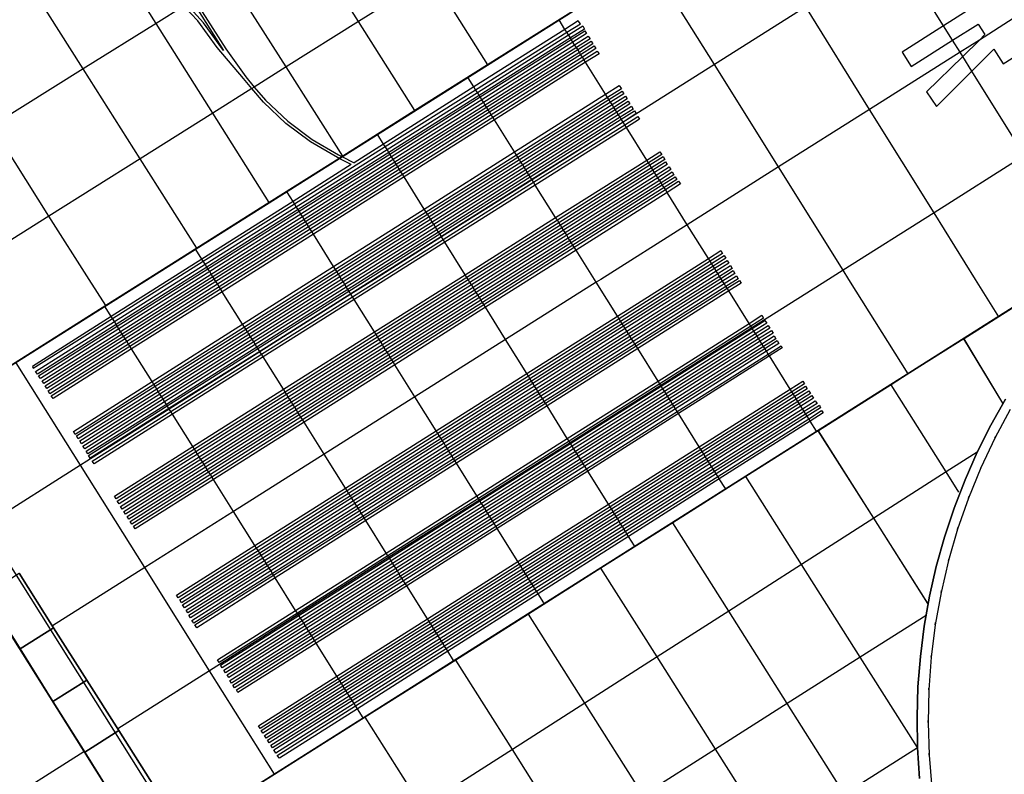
# Model space of a CAD drawing. Header units: metres. Extents: x 174791 to 179073, y 406431 to 409043.
# Tile 45 of 256: x 176132 to 176178, y 406727 to 406762. Entities that reach past the tile are written whole.
import ezdxf

# ---------------------------------------------------------------- set-up
doc = ezdxf.new("R2010")
doc.units = ezdxf.units.M
doc.linetypes.add('DOT', pattern=[6.35, 0, -6.35])
for name, color, linetype in [('terreindeelbegroeid', 254, 'DOT'), ('wegdeel_molgoot', 254, 'Continuous'), ('wegdeel_platform_vliegverkeer', 254, 'Continuous'), ('wegdeel_rolbaan', 254, 'Continuous'), ('wegdeel_start_landingsbaan', 254, 'Continuous'), ('weginrichtingselement_markering_vliegtuigverharding', 254, 'Continuous'), ('weginrichtingselement_voeg_vliegtuigverharding', 254, 'Continuous')]:
    doc.layers.add(name, color=color, linetype=linetype)

msp = doc.modelspace()

# ---------------------------------------------------------------- linework, layer by layer
at = {"layer": 'terreindeelbegroeid'}
msp.add_polyline3d([(176174.829, 406726.35, 0), (176174.7, 406727.868, 0), (176174.651, 406729.39, 0), (176174.681, 406730.912, 0), (176174.792, 406732.431, 0), (176174.982, 406733.941, 0), (176175.251, 406735.44, 0), (176175.598, 406736.923, 0), (176176.022, 406738.385, 0), (176176.522, 406739.823, 0), (176177.098, 406741.233, 0), (176177.746, 406742.611, 0), (176178.465, 406743.953, 0)], dxfattribs=at)
at = {"layer": 'wegdeel_molgoot'}
for points in [[(176174.256, 406726.791, 0), (176174.159, 406728.221, 0), (176174.135, 406729.64, 0), (176174.18, 406731.055, 0), (176174.292, 406732.466, 0), (176174.472, 406733.87, 0), (176174.719, 406735.265, 0), (176175.033, 406736.645, 0), (176175.412, 406738.009, 0), (176175.857, 406739.353, 0), (176176.366, 406740.675, 0), (176176.937, 406741.97, 0), (176177.569, 406743.217, 0), (176178.255, 406744.435, 0)], [(176178.465, 406743.953, 0), (176177.746, 406742.611, 0), (176177.098, 406741.233, 0), (176176.522, 406739.823, 0), (176176.022, 406738.385, 0), (176175.598, 406736.923, 0), (176175.251, 406735.44, 0), (176174.982, 406733.941, 0), (176174.792, 406732.431, 0), (176174.681, 406730.912, 0), (176174.651, 406729.39, 0), (176174.7, 406727.868, 0), (176174.829, 406726.35, 0)]]:
    msp.add_polyline3d(points, dxfattribs=at)
at = {"layer": 'wegdeel_platform_vliegverkeer'}
for points in [[(176140.016, 406724.303, 0), (176186.352, 406753.6, 0)], [(176178.255, 406744.435, 0), (176177.569, 406743.217, 0), (176176.937, 406741.97, 0), (176176.366, 406740.675, 0), (176175.857, 406739.353, 0), (176175.412, 406738.009, 0), (176175.033, 406736.645, 0), (176174.719, 406735.265, 0), (176174.472, 406733.87, 0), (176174.292, 406732.466, 0), (176174.18, 406731.055, 0), (176174.135, 406729.64, 0), (176174.159, 406728.221, 0), (176174.256, 406726.791, 0)]]:
    msp.add_polyline3d(points, dxfattribs=at)
at = {"layer": 'wegdeel_rolbaan'}
msp.add_polyline3d([(176174.421, 406772.749, 0), (176127.913, 406743.412, 0)], dxfattribs=at)
at = {"layer": 'wegdeel_start_landingsbaan'}
for points in [[(176127.913, 406743.412, 0), (176174.421, 406772.749, 0), (176174.465, 406772.777, 0), (176176.012, 406773.756, 0), (176177.712, 406774.83, 0), (176177.893, 406774.945, 0), (176178.245, 406775.168, 0), (176179.925, 406776.23, 0), (176203.443, 406791.105, 0)], [(176224.332, 406777.609, 0), (176191.985, 406757.161, 0), (176190.291, 406756.091, 0), (176189.979, 406755.893, 0), (176189.758, 406755.753, 0), (176188.057, 406754.678, 0), (176186.444, 406753.658, 0), (176186.352, 406753.6, 0), (176140.016, 406724.303, 0), (176138.765, 406726.279, 0), (176137.031, 406729.016, 0), (176135.543, 406731.365, 0), (176134.001, 406733.8, 0), (176132.395, 406736.335, 0)], [(176130.854, 406735.359, 0), (176132.445, 406732.813, 0), (176133.972, 406730.37, 0), (176135.446, 406728.012, 0), (176137.163, 406725.264, 0), (176138.376, 406723.324, 0), (176137.398, 406722.704, 0), (176136.875, 406722.373, 0), (176136.346, 406722.038, 0), (176134.654, 406720.967, 0), (176102.907, 406700.86, 0)]]:
    msp.add_polyline3d(points, dxfattribs=at)
for points in [[(176134.001, 406733.8, 0), (176132.445, 406732.813, 0), (176130.854, 406735.359, 0), (176132.395, 406736.335, 0)], [(176135.543, 406731.365, 0), (176133.972, 406730.37, 0), (176132.445, 406732.813, 0), (176134.001, 406733.8, 0)], [(176137.031, 406729.016, 0), (176135.446, 406728.012, 0), (176133.972, 406730.37, 0), (176135.543, 406731.365, 0)], [(176138.765, 406726.279, 0), (176137.163, 406725.264, 0), (176135.446, 406728.012, 0), (176137.031, 406729.016, 0)]]:
    msp.add_polyline3d(points, close=True, dxfattribs=at)
at = {"layer": 'weginrichtingselement_markering_vliegtuigverharding'}
for points in [[(176124.445, 406788.465, 0), (176126.151, 406785.775, 0), (176127.188, 406784.136, 0), (176129.83, 406779.963, 0), (176132.492, 406775.756, 0), (176135.131, 406771.586, 0), (176137.882, 406767.24, 0), (176140.557, 406763.014, 0), (176142.01, 406760.718, 0), (176142.929, 406759.413, 0), (176143.328, 406758.941, 0), (176143.846, 406758.327, 0), (176144.882, 406757.352, 0), (176146.021, 406756.501, 0), (176147.25, 406755.786, 0), (176147.404, 406755.707, 0), (176147.966, 406755.417, 0)], [(176132.382, 406775.687, 0), (176135.022, 406771.517, 0), (176137.772, 406767.171, 0), (176140.447, 406762.945, 0), (176141.902, 406760.646, 0), (176140.974, 406761.93, 0), (176140.189, 406762.784, 0), (176139.902, 406763.097, 0), (176138.7, 406764.13, 0), (176137.386, 406765.015, 0), (176136.516, 406765.463, 0), (176135.978, 406765.741, 0), (176135.667, 406765.857, 0), (176134.494, 406766.297, 0), (176132.955, 406766.675, 0), (176130.676, 406767.234, 0)], [(176147.838, 406755.336, 0), (176147.276, 406755.626, 0), (176147.191, 406755.67, 0), (176145.949, 406756.393, 0), (176144.797, 406757.253, 0), (176143.751, 406758.238, 0), (176143.217, 406758.871, 0), (176142.824, 406759.337, 0), (176141.608, 406760.789, 0), (176140.7, 406762.019, 0), (176140.06, 406762.703, 0), (176139.655, 406763.136, 0), (176138.487, 406764.123, 0), (176137.213, 406764.969, 0), (176136.647, 406765.256, 0), (176135.849, 406765.661, 0), (176135.537, 406765.776, 0), (176134.415, 406766.189, 0), (176132.928, 406766.548, 0), (176130.761, 406767.08, 0)], [(176173.443, 406760.562, 0), (176173.857, 406759.903, 0), (176175.79, 406761.119, 0), (176176.975, 406761.864, 0), (176177.294, 406761.383, 0), (176177.036, 406761.129, 0), (176176.26, 406760.365, 0), (176174.583, 406758.713, 0), (176175.038, 406758.041, 0), (176176.685, 406759.684, 0), (176177.711, 406760.707, 0), (176178.137, 406760.024, 0), (176181.187, 406761.945, 0), (176182.627, 406762.852, 0), (176181.819, 406764.153, 0), (176181.042, 406765.406, 0), (176179.597, 406764.485, 0), (176175.371, 406761.791, 0), (176173.443, 406760.562, 0)], [(176133.023, 406745.954, 0), (176133.05, 406745.866, 0), (176136.732, 406748.185, 0), (176140.952, 406750.843, 0), (176145.194, 406753.515, 0), (176149.415, 406756.174, 0), (176153.615, 406758.82, 0), (176157.856, 406761.491, 0), (176158.485, 406761.887, 0), (176158.389, 406762.018, 0), (176157.771, 406761.626, 0), (176153.537, 406758.945, 0), (176149.343, 406756.289, 0), (176147.966, 406755.417, 0)], [(176133.246, 406745.595, 0), (176133.157, 406745.721, 0), (176136.826, 406748.037, 0), (176141.043, 406750.699, 0), (176145.282, 406753.375, 0), (176149.5, 406756.038, 0), (176153.698, 406758.688, 0), (176157.935, 406761.363, 0), (176158.601, 406761.783, 0), (176158.671, 406761.634, 0), (176158.022, 406761.225, 0), (176153.784, 406758.551, 0), (176149.585, 406755.902, 0), (176145.366, 406753.241, 0), (176141.126, 406750.566, 0), (176136.908, 406747.905, 0), (176133.246, 406745.595, 0)], [(176158.775, 406761.43, 0), (176158.143, 406761.031, 0), (176153.907, 406758.354, 0), (176149.71, 406755.702, 0), (176145.493, 406753.037, 0), (176141.256, 406750.36, 0), (176137.04, 406747.695, 0), (176133.385, 406745.386, 0), (176133.305, 406745.513, 0), (176136.96, 406747.823, 0), (176141.176, 406750.487, 0), (176145.413, 406753.164, 0), (176149.63, 406755.829, 0), (176153.827, 406758.481, 0), (176158.064, 406761.158, 0), (176158.695, 406761.557, 0), (176158.775, 406761.43, 0)], [(176158.936, 406761.183, 0), (176158.299, 406760.781, 0), (176154.062, 406758.106, 0), (176149.864, 406755.454, 0), (176145.646, 406752.791, 0), (176141.409, 406750.115, 0), (176137.192, 406747.453, 0), (176133.55, 406745.153, 0), (176133.47, 406745.28, 0), (176137.112, 406747.58, 0), (176141.329, 406750.242, 0), (176145.567, 406752.919, 0), (176149.784, 406755.582, 0), (176153.983, 406758.233, 0), (176158.22, 406760.908, 0), (176158.856, 406761.31, 0), (176158.936, 406761.183, 0)], [(176159.065, 406760.949, 0), (176158.441, 406760.555, 0), (176154.203, 406757.88, 0), (176150.004, 406755.23, 0), (176145.786, 406752.568, 0), (176141.548, 406749.893, 0), (176137.331, 406747.231, 0), (176133.682, 406744.928, 0), (176133.602, 406745.055, 0), (176137.251, 406747.358, 0), (176141.468, 406750.02, 0), (176145.707, 406752.695, 0), (176149.924, 406755.357, 0), (176154.124, 406758.008, 0), (176158.361, 406760.682, 0), (176158.985, 406761.076, 0), (176159.065, 406760.949, 0)], [(176159.205, 406760.73, 0), (176158.579, 406760.334, 0), (176154.344, 406757.656, 0), (176150.146, 406755.001, 0), (176145.931, 406752.336, 0), (176141.696, 406749.657, 0), (176137.481, 406746.992, 0), (176133.828, 406744.682, 0), (176133.748, 406744.809, 0), (176137.401, 406747.119, 0), (176141.616, 406749.785, 0), (176145.851, 406752.463, 0), (176150.067, 406755.129, 0), (176154.264, 406757.783, 0), (176158.499, 406760.462, 0), (176159.125, 406760.857, 0), (176159.205, 406760.73, 0)], [(176159.354, 406760.488, 0), (176158.73, 406760.094, 0), (176154.493, 406757.418, 0), (176150.293, 406754.766, 0), (176146.077, 406752.102, 0), (176141.84, 406749.427, 0), (176137.624, 406746.764, 0), (176133.973, 406744.458, 0), (176133.893, 406744.585, 0), (176137.544, 406746.891, 0), (176141.761, 406749.554, 0), (176145.997, 406752.23, 0), (176150.214, 406754.893, 0), (176154.413, 406757.545, 0), (176158.65, 406760.221, 0), (176159.274, 406760.615, 0), (176159.354, 406760.488, 0)], [(176160.293, 406759.01, 0), (176160.391, 406758.86, 0), (176159.754, 406758.457, 0), (176155.521, 406755.777, 0), (176151.321, 406753.118, 0), (176147.108, 406750.451, 0), (176142.877, 406747.773, 0), (176138.664, 406745.106, 0), (176135.008, 406742.791, 0), (176134.921, 406742.928, 0), (176138.577, 406745.245, 0), (176142.788, 406747.915, 0), (176147.017, 406750.595, 0), (176151.229, 406753.265, 0), (176155.427, 406755.926, 0), (176159.659, 406758.608, 0), (176160.293, 406759.01, 0)], [(176160.51, 406758.627, 0), (176159.892, 406758.236, 0), (176155.657, 406755.559, 0), (176151.455, 406752.903, 0), (176147.24, 406750.238, 0), (176143.009, 406747.563, 0), (176138.794, 406744.899, 0), (176135.142, 406742.59, 0), (176135.062, 406742.717, 0), (176138.714, 406745.026, 0), (176142.929, 406747.69, 0), (176147.161, 406750.366, 0), (176151.376, 406753.03, 0), (176155.577, 406755.686, 0), (176159.813, 406758.364, 0), (176160.43, 406758.754, 0), (176160.51, 406758.627, 0)], [(176160.66, 406758.391, 0), (176160.041, 406757.999, 0), (176155.806, 406755.322, 0), (176151.604, 406752.665, 0), (176147.389, 406750, 0), (176143.158, 406747.326, 0), (176138.943, 406744.661, 0), (176135.301, 406742.358, 0), (176135.221, 406742.485, 0), (176138.864, 406744.788, 0), (176143.078, 406747.453, 0), (176147.309, 406750.128, 0), (176151.524, 406752.793, 0), (176155.726, 406755.449, 0), (176159.961, 406758.127, 0), (176160.58, 406758.518, 0), (176160.66, 406758.391, 0)], [(176160.791, 406758.155, 0), (176160.184, 406757.771, 0), (176155.95, 406755.091, 0), (176151.748, 406752.433, 0), (176147.535, 406749.767, 0), (176143.305, 406747.09, 0), (176139.092, 406744.424, 0), (176135.446, 406742.117, 0), (176135.366, 406742.244, 0), (176139.012, 406744.551, 0), (176143.226, 406747.218, 0), (176147.455, 406749.894, 0), (176151.669, 406752.56, 0), (176155.87, 406755.219, 0), (176160.104, 406757.898, 0), (176160.711, 406758.282, 0), (176160.791, 406758.155, 0)], [(176160.938, 406757.92, 0), (176160.331, 406757.536, 0), (176156.097, 406754.856, 0), (176151.896, 406752.197, 0), (176147.683, 406749.53, 0), (176143.454, 406746.853, 0), (176139.241, 406744.187, 0), (176135.598, 406741.881, 0), (176135.518, 406742.008, 0), (176139.161, 406744.314, 0), (176143.374, 406746.981, 0), (176147.603, 406749.657, 0), (176151.816, 406752.324, 0), (176156.017, 406754.983, 0), (176160.251, 406757.663, 0), (176160.858, 406758.047, 0), (176160.938, 406757.92, 0)], [(176161.088, 406757.705, 0), (176160.469, 406757.314, 0), (176156.232, 406754.64, 0), (176152.027, 406751.986, 0), (176147.811, 406749.324, 0), (176143.58, 406746.653, 0), (176139.363, 406743.992, 0), (176135.704, 406741.682, 0), (176135.624, 406741.809, 0), (176139.283, 406744.119, 0), (176143.5, 406746.78, 0), (176147.731, 406749.452, 0), (176151.948, 406752.113, 0), (176156.153, 406754.767, 0), (176160.39, 406757.442, 0), (176161.008, 406757.832, 0), (176161.088, 406757.705, 0)], [(176161.242, 406757.453, 0), (176160.626, 406757.064, 0), (176156.391, 406754.386, 0), (176152.188, 406751.729, 0), (176147.973, 406749.064, 0), (176143.744, 406746.391, 0), (176139.53, 406743.726, 0), (176135.879, 406741.418, 0), (176135.799, 406741.545, 0), (176139.45, 406743.853, 0), (176143.665, 406746.518, 0), (176147.894, 406749.192, 0), (176152.108, 406751.856, 0), (176156.312, 406754.514, 0), (176160.547, 406757.191, 0), (176161.162, 406757.58, 0), (176161.242, 406757.453, 0)], [(176162.266, 406755.807, 0), (176161.654, 406755.421, 0), (176157.418, 406752.747, 0), (176153.21, 406750.09, 0), (176148.994, 406747.429, 0), (176144.766, 406744.76, 0), (176140.551, 406742.099, 0), (176136.906, 406739.798, 0), (176136.826, 406739.925, 0), (176140.471, 406742.226, 0), (176144.687, 406744.887, 0), (176148.915, 406747.556, 0), (176153.13, 406750.217, 0), (176157.338, 406752.874, 0), (176161.575, 406755.548, 0), (176162.186, 406755.934, 0), (176162.266, 406755.807, 0)], [(176162.412, 406755.581, 0), (176161.797, 406755.193, 0), (176157.562, 406752.518, 0), (176153.353, 406749.86, 0), (176149.138, 406747.198, 0), (176144.911, 406744.529, 0), (176140.696, 406741.866, 0), (176137.041, 406739.558, 0), (176136.961, 406739.685, 0), (176140.616, 406741.994, 0), (176144.832, 406744.656, 0), (176149.059, 406747.325, 0), (176153.274, 406749.987, 0), (176157.482, 406752.645, 0), (176161.718, 406755.32, 0), (176162.332, 406755.708, 0), (176162.412, 406755.581, 0)], [(176147.838, 406755.336, 0), (176145.129, 406753.62, 0), (176140.893, 406750.938, 0), (176136.679, 406748.27, 0), (176133.023, 406745.954, 0)], [(176162.523, 406755.338, 0), (176161.938, 406754.968, 0), (176157.705, 406752.289, 0), (176153.498, 406749.628, 0), (176149.286, 406746.962, 0), (176145.062, 406744.289, 0), (176140.849, 406741.623, 0), (176137.191, 406739.309, 0), (176137.111, 406739.436, 0), (176140.769, 406741.751, 0), (176144.982, 406744.416, 0), (176149.206, 406747.089, 0), (176153.419, 406749.755, 0), (176157.625, 406752.416, 0), (176161.858, 406755.095, 0), (176162.443, 406755.465, 0), (176162.523, 406755.338, 0)], [(176162.692, 406755.104, 0), (176162.091, 406754.724, 0), (176157.856, 406752.048, 0), (176153.647, 406749.389, 0), (176149.433, 406746.725, 0), (176145.208, 406744.056, 0), (176140.994, 406741.392, 0), (176137.338, 406739.082, 0), (176137.258, 406739.209, 0), (176140.914, 406741.519, 0), (176145.128, 406744.183, 0), (176149.354, 406746.853, 0), (176153.568, 406749.516, 0), (176157.776, 406752.175, 0), (176162.011, 406754.851, 0), (176162.612, 406755.231, 0), (176162.692, 406755.104, 0)], [(176162.834, 406754.866, 0), (176162.238, 406754.489, 0), (176158.004, 406751.811, 0), (176153.796, 406749.15, 0), (176149.583, 406746.485, 0), (176145.36, 406743.814, 0), (176141.146, 406741.149, 0), (176137.499, 406738.842, 0), (176137.419, 406738.969, 0), (176141.067, 406741.276, 0), (176145.28, 406743.941, 0), (176149.504, 406746.612, 0), (176153.717, 406749.277, 0), (176157.924, 406751.938, 0), (176162.158, 406754.616, 0), (176162.754, 406754.993, 0), (176162.834, 406754.866, 0)], [(176162.977, 406754.648, 0), (176162.376, 406754.268, 0), (176158.143, 406751.589, 0), (176153.935, 406748.927, 0), (176149.723, 406746.261, 0), (176145.5, 406743.589, 0), (176141.288, 406740.924, 0), (176137.642, 406738.617, 0), (176137.562, 406738.744, 0), (176141.208, 406741.051, 0), (176145.421, 406743.717, 0), (176149.643, 406746.389, 0), (176153.856, 406749.054, 0), (176158.063, 406751.716, 0), (176162.296, 406754.395, 0), (176162.897, 406754.775, 0), (176162.977, 406754.648, 0)], [(176163.135, 406754.435, 0), (176162.516, 406754.043, 0), (176158.284, 406751.364, 0), (176154.077, 406748.7, 0), (176149.865, 406746.033, 0), (176145.644, 406743.36, 0), (176141.432, 406740.693, 0), (176137.797, 406738.392, 0), (176137.716, 406738.519, 0), (176141.352, 406740.821, 0), (176145.564, 406743.488, 0), (176149.786, 406746.161, 0), (176153.997, 406748.827, 0), (176158.204, 406751.491, 0), (176162.437, 406754.171, 0), (176163.055, 406754.562, 0), (176163.135, 406754.435, 0)], [(176165.093, 406751.208, 0), (176164.519, 406750.844, 0), (176160.287, 406748.165, 0), (176156.074, 406745.498, 0), (176151.864, 406742.832, 0), (176147.649, 406740.163, 0), (176143.438, 406737.497, 0), (176139.788, 406735.186, 0), (176139.708, 406735.313, 0), (176143.358, 406737.624, 0), (176147.569, 406740.29, 0), (176151.784, 406742.959, 0), (176155.995, 406745.625, 0), (176160.207, 406748.292, 0), (176164.439, 406750.972, 0), (176165.013, 406751.335, 0), (176165.093, 406751.208, 0)], [(176165.254, 406750.985, 0), (176164.664, 406750.612, 0), (176160.433, 406747.933, 0), (176156.22, 406745.265, 0), (176152.009, 406742.599, 0), (176147.795, 406739.931, 0), (176143.583, 406737.264, 0), (176139.949, 406734.963, 0), (176139.869, 406735.09, 0), (176143.504, 406737.391, 0), (176147.715, 406740.058, 0), (176151.929, 406742.726, 0), (176156.14, 406745.392, 0), (176160.353, 406748.06, 0), (176164.585, 406750.739, 0), (176165.174, 406751.112, 0), (176165.254, 406750.985, 0)], [(176165.383, 406750.755, 0), (176164.804, 406750.388, 0), (176160.573, 406747.709, 0), (176156.359, 406745.041, 0), (176152.148, 406742.376, 0), (176147.935, 406739.707, 0), (176143.723, 406737.041, 0), (176140.078, 406734.733, 0), (176139.998, 406734.86, 0), (176143.644, 406737.168, 0), (176147.855, 406739.835, 0), (176152.069, 406742.503, 0), (176156.28, 406745.169, 0), (176160.493, 406747.836, 0), (176164.724, 406750.516, 0), (176165.303, 406750.882, 0), (176165.383, 406750.755, 0)], [(176165.543, 406750.51, 0), (176164.959, 406750.14, 0), (176160.728, 406747.461, 0), (176156.514, 406744.793, 0), (176152.303, 406742.127, 0), (176148.09, 406739.46, 0), (176143.879, 406736.793, 0), (176140.238, 406734.488, 0), (176140.158, 406734.615, 0), (176143.799, 406736.92, 0), (176148.01, 406739.587, 0), (176152.224, 406742.255, 0), (176156.434, 406744.92, 0), (176160.648, 406747.589, 0), (176164.88, 406750.268, 0), (176165.463, 406750.637, 0), (176165.543, 406750.51, 0)], [(176165.674, 406750.28, 0), (176165.099, 406749.916, 0), (176160.868, 406747.237, 0), (176156.654, 406744.569, 0), (176152.443, 406741.903, 0), (176148.23, 406739.236, 0), (176144.019, 406736.569, 0), (176140.369, 406734.258, 0), (176140.289, 406734.385, 0), (176143.94, 406736.696, 0), (176148.151, 406739.363, 0), (176152.364, 406742.03, 0), (176156.574, 406744.696, 0), (176160.788, 406747.364, 0), (176165.02, 406750.043, 0), (176165.594, 406750.407, 0), (176165.674, 406750.28, 0)], [(176165.818, 406750.032, 0), (176165.251, 406749.673, 0), (176161.02, 406746.994, 0), (176156.805, 406744.326, 0), (176152.595, 406741.66, 0), (176148.383, 406738.993, 0), (176144.172, 406736.326, 0), (176140.513, 406734.01, 0), (176140.433, 406734.137, 0), (176144.092, 406736.454, 0), (176148.303, 406739.12, 0), (176152.516, 406741.787, 0), (176156.726, 406744.453, 0), (176160.941, 406747.122, 0), (176165.172, 406749.801, 0), (176165.738, 406750.159, 0), (176165.818, 406750.032, 0)], [(176165.956, 406749.824, 0), (176165.384, 406749.462, 0), (176161.153, 406746.783, 0), (176156.937, 406744.114, 0), (176152.727, 406741.448, 0), (176148.515, 406738.781, 0), (176144.304, 406736.115, 0), (176140.651, 406733.802, 0), (176140.571, 406733.929, 0), (176144.224, 406736.242, 0), (176148.435, 406738.909, 0), (176152.648, 406741.576, 0), (176156.858, 406744.241, 0), (176161.073, 406746.91, 0), (176165.304, 406749.589, 0), (176165.876, 406749.951, 0), (176165.956, 406749.824, 0)], [(176167.006, 406748.203, 0), (176166.408, 406747.825, 0), (176162.177, 406745.146, 0), (176157.959, 406742.475, 0), (176153.75, 406739.81, 0), (176149.541, 406737.145, 0), (176145.331, 406734.479, 0), (176141.701, 406732.181, 0), (176141.621, 406732.308, 0), (176145.251, 406734.606, 0), (176149.461, 406737.272, 0), (176153.67, 406739.937, 0), (176157.88, 406742.602, 0), (176162.098, 406745.273, 0), (176166.329, 406747.952, 0), (176166.926, 406748.33, 0), (176167.006, 406748.203, 0)], [(176167.147, 406747.961, 0), (176166.557, 406747.587, 0), (176162.326, 406744.909, 0), (176158.108, 406742.238, 0), (176153.898, 406739.573, 0), (176149.69, 406736.908, 0), (176145.479, 406734.242, 0), (176141.842, 406731.939, 0), (176141.762, 406732.066, 0), (176145.4, 406734.369, 0), (176149.61, 406737.035, 0), (176153.819, 406739.7, 0), (176158.028, 406742.365, 0), (176162.246, 406745.036, 0), (176166.477, 406747.715, 0), (176167.067, 406748.088, 0), (176167.147, 406747.961, 0)], [(176167.299, 406747.728, 0), (176166.704, 406747.351, 0), (176162.474, 406744.673, 0), (176158.255, 406742.002, 0), (176154.045, 406739.337, 0), (176149.837, 406736.672, 0), (176145.627, 406734.006, 0), (176141.994, 406731.706, 0), (176141.914, 406731.833, 0), (176145.547, 406734.133, 0), (176149.758, 406736.799, 0), (176153.966, 406739.464, 0), (176158.175, 406742.129, 0), (176162.394, 406744.8, 0), (176166.625, 406747.479, 0), (176167.219, 406747.855, 0), (176167.299, 406747.728, 0)], [(176167.446, 406747.502, 0), (176166.847, 406747.123, 0), (176162.617, 406744.444, 0), (176158.398, 406741.773, 0), (176154.188, 406739.108, 0), (176149.981, 406736.444, 0), (176145.77, 406733.778, 0), (176142.141, 406731.48, 0), (176142.061, 406731.607, 0), (176145.691, 406733.905, 0), (176149.901, 406736.571, 0), (176154.109, 406739.235, 0), (176158.318, 406741.9, 0), (176162.537, 406744.572, 0), (176166.768, 406747.25, 0), (176167.366, 406747.629, 0), (176167.446, 406747.502, 0)], [(176167.572, 406747.242, 0), (176167, 406746.88, 0), (176162.769, 406744.201, 0), (176158.549, 406741.529, 0), (176154.34, 406738.864, 0), (176150.133, 406736.201, 0), (176145.923, 406733.535, 0), (176142.267, 406731.22, 0), (176142.187, 406731.347, 0), (176145.843, 406733.662, 0), (176150.053, 406736.328, 0), (176154.261, 406738.992, 0), (176158.47, 406741.657, 0), (176162.689, 406744.328, 0), (176166.92, 406747.007, 0), (176167.492, 406747.369, 0), (176167.572, 406747.242, 0)], [(176167.716, 406747.024, 0), (176167.138, 406746.658, 0), (176162.908, 406743.98, 0), (176158.688, 406741.308, 0), (176154.479, 406738.643, 0), (176150.272, 406735.979, 0), (176146.062, 406733.314, 0), (176142.411, 406731.002, 0), (176142.331, 406731.129, 0), (176145.982, 406733.441, 0), (176150.192, 406736.106, 0), (176154.399, 406738.77, 0), (176158.608, 406741.435, 0), (176162.828, 406744.107, 0), (176167.059, 406746.785, 0), (176167.636, 406747.151, 0), (176167.716, 406747.024, 0)], [(176142.566, 406730.782, 0), (176142.507, 406730.91, 0), (176146.133, 406733.201, 0), (176150.345, 406735.862, 0), (176154.554, 406738.522, 0), (176158.766, 406741.183, 0), (176162.988, 406743.851, 0), (176167.221, 406746.525, 0), (176167.827, 406746.908, 0), (176167.867, 406746.814, 0), (176167.275, 406746.439, 0), (176163.046, 406743.759, 0), (176158.826, 406741.085, 0), (176154.618, 406738.419, 0), (176150.413, 406735.754, 0), (176146.204, 406733.087, 0), (176142.566, 406730.782, 0)], [(176168.903, 406745.137, 0), (176168.321, 406744.769, 0), (176164.091, 406742.09, 0), (176159.868, 406739.416, 0), (176155.659, 406736.752, 0), (176151.456, 406734.09, 0), (176147.247, 406731.425, 0), (176143.598, 406729.115, 0), (176143.518, 406729.242, 0), (176147.167, 406731.552, 0), (176151.376, 406734.218, 0), (176155.58, 406736.879, 0), (176159.788, 406739.543, 0), (176164.011, 406742.217, 0), (176168.241, 406744.896, 0), (176168.823, 406745.264, 0), (176168.903, 406745.137, 0)], [(176169.036, 406744.913, 0), (176168.459, 406744.548, 0), (176164.229, 406741.869, 0), (176160.005, 406739.195, 0), (176155.797, 406736.531, 0), (176151.595, 406733.87, 0), (176147.385, 406731.205, 0), (176143.731, 406728.891, 0), (176143.651, 406729.018, 0), (176147.305, 406731.332, 0), (176151.515, 406733.997, 0), (176155.718, 406736.658, 0), (176159.926, 406739.323, 0), (176164.149, 406741.997, 0), (176168.379, 406744.675, 0), (176168.956, 406745.04, 0), (176169.036, 406744.913, 0)], [(176169.186, 406744.691, 0), (176168.601, 406744.321, 0), (176164.371, 406741.642, 0), (176160.147, 406738.968, 0), (176155.939, 406736.303, 0), (176151.737, 406733.643, 0), (176147.527, 406730.978, 0), (176143.881, 406728.669, 0), (176143.801, 406728.796, 0), (176147.448, 406731.105, 0), (176151.657, 406733.77, 0), (176155.859, 406736.431, 0), (176160.068, 406739.095, 0), (176164.291, 406741.77, 0), (176168.521, 406744.448, 0), (176169.106, 406744.818, 0), (176169.186, 406744.691, 0)], [(176169.326, 406744.469, 0), (176168.74, 406744.098, 0), (176164.51, 406741.42, 0), (176160.286, 406738.745, 0), (176156.078, 406736.081, 0), (176151.876, 406733.421, 0), (176147.667, 406730.755, 0), (176144.021, 406728.447, 0), (176143.941, 406728.574, 0), (176147.587, 406730.883, 0), (176151.797, 406733.548, 0), (176155.998, 406736.208, 0), (176160.207, 406738.873, 0), (176164.431, 406741.547, 0), (176168.661, 406744.225, 0), (176169.246, 406744.596, 0), (176169.326, 406744.469, 0)], [(176169.487, 406744.23, 0), (176168.893, 406743.854, 0), (176164.663, 406741.176, 0), (176160.439, 406738.501, 0), (176156.23, 406735.836, 0), (176152.029, 406733.177, 0), (176147.82, 406730.511, 0), (176144.182, 406728.208, 0), (176144.102, 406728.335, 0), (176147.74, 406730.639, 0), (176151.949, 406733.304, 0), (176156.151, 406735.964, 0), (176160.359, 406738.628, 0), (176164.584, 406741.303, 0), (176168.813, 406743.981, 0), (176169.407, 406744.357, 0), (176169.487, 406744.23, 0)], [(176144.334, 406727.965, 0), (176144.231, 406728.116, 0), (176147.876, 406730.421, 0), (176152.087, 406733.084, 0), (176156.29, 406735.741, 0), (176160.5, 406738.403, 0), (176164.726, 406741.076, 0), (176168.957, 406743.751, 0), (176169.596, 406744.155, 0), (176169.649, 406744.031, 0), (176169.029, 406743.637, 0), (176164.802, 406740.955, 0), (176160.579, 406738.275, 0), (176156.374, 406735.606, 0), (176152.176, 406732.942, 0), (176147.97, 406730.272, 0), (176144.334, 406727.965, 0)], [(176144.503, 406727.731, 0), (176144.39, 406727.866, 0), (176148.032, 406730.173, 0), (176152.241, 406732.838, 0), (176156.441, 406735.498, 0), (176160.649, 406738.163, 0), (176164.874, 406740.839, 0), (176169.104, 406743.518, 0), (176169.698, 406743.894, 0), (176169.779, 406743.796, 0), (176169.171, 406743.41, 0), (176164.946, 406740.724, 0), (176160.725, 406738.041, 0), (176156.521, 406735.37, 0), (176152.326, 406732.703, 0), (176148.121, 406730.031, 0), (176144.503, 406727.731, 0)], [(176126.401, 406742.38, 0), (176132.397, 406732.831, 0), (176135.401, 406728.047, 0), (176138.354, 406723.345, 0), (176139.8, 406724.253, 0), (176127.847, 406743.288, 0), (176126.401, 406742.38, 0)]]:
    msp.add_polyline3d(points, dxfattribs=at)
at = {"layer": 'weginrichtingselement_voeg_vliegtuigverharding'}
for p, q in [((176159.223, 406749.865), (176159.138, 406750)), ((176159.436, 406750), (176159.223, 406749.865)), ((176173.728, 406745.601), (176170.973, 406750)), ((176177.935, 406748.261), (176176.853, 406750)), ((176176.32, 406747.239), (176176.304, 406747.268)), ((176178.117, 406744.248), (176176.32, 406747.239)), ((176169.536, 406742.949), (176169.515, 406742.982)), ((176169.55, 406742.958), (176169.536, 406742.949)), ((176172.124, 406738.89), (176169.536, 406742.949)), ((176169.55, 406742.958), (176169.54, 406742.974)), ((176172.124, 406738.89), (176169.55, 406742.958)), ((176172.601, 406738.139), (176172.124, 406738.89)), ((176174.631, 406734.932), (176172.601, 406738.139)), ((176174.627, 406734.959), (176172.601, 406738.139))]:
    msp.add_line(p, q, dxfattribs=at)
for points in [[(176206.993, 406786.72, 0), (176202.782, 406784.057, 0), (176198.543, 406781.377, 0), (176194.284, 406778.683, 0), (176190.085, 406776.029, 0), (176185.872, 406773.365, 0), (176181.627, 406770.681, 0), (176177.394, 406768.004, 0), (176173.164, 406765.33, 0), (176168.965, 406762.674, 0), (176164.719, 406759.99, 0), (176160.475, 406757.306, 0), (176156.24, 406754.628, 0), (176152.037, 406751.971, 0), (176148.92, 406750, 0)], [(176150.81, 406757.821, 0), (176150.795, 406757.846, 0), (176148.178, 406761.988, 0), (176145.559, 406766.136, 0), (176142.888, 406770.365, 0), (176140.124, 406774.742, 0), (176137.497, 406778.902, 0), (176135.223, 406782.502, 0)], [(176205.76, 406779.291, 0), (176201.518, 406776.609, 0), (176197.262, 406773.918, 0), (176193.061, 406771.262, 0), (176188.84, 406768.593, 0), (176184.611, 406765.919, 0), (176181.819, 406764.153, 0), (176180.549, 406763.35, 0), (176180.376, 406763.241, 0), (176178.608, 406762.123, 0), (176177.036, 406761.129, 0), (176176.138, 406760.561, 0), (176171.934, 406757.903, 0), (176167.701, 406755.226, 0), (176163.456, 406752.542, 0), (176159.436, 406750, 0)], [(176147.466, 406755.693, 0), (176147.442, 406755.731, 0), (176144.814, 406759.875, 0), (176142.181, 406764.028, 0), (176139.503, 406768.252, 0), (176136.743, 406772.605, 0), (176134.103, 406776.768, 0), (176134.101, 406776.771, 0)], [(176144.05, 406753.537, 0), (176144.026, 406753.576, 0), (176141.401, 406757.73, 0), (176138.769, 406761.897, 0), (176136.647, 406765.256, 0), (176136.516, 406765.463, 0), (176136.098, 406766.126, 0), (176133.357, 406770.465, 0), (176130.719, 406774.641, 0), (176130.688, 406774.69, 0)], [(176140.668, 406751.437, 0), (176140.659, 406751.452, 0), (176138.025, 406755.609, 0), (176135.382, 406759.783, 0), (176132.706, 406764.009, 0), (176130.761, 406767.08, 0), (176130.661, 406767.237, 0), (176129.972, 406768.325, 0), (176127.324, 406772.507, 0), (176127.294, 406772.554, 0)], [(176174.465, 406772.777, 0), (176174.422, 406772.75, 0), (176170.199, 406770.086, 0), (176166, 406767.437, 0), (176164.314, 406766.374, 0), (176160.951, 406764.252, 0), (176157.547, 406762.105, 0), (176154.176, 406759.979, 0), (176150.795, 406757.846, 0), (176147.442, 406755.731, 0), (176147.404, 406755.707, 0), (176147.276, 406755.626, 0), (176144.026, 406753.576, 0), (176140.659, 406751.452, 0), (176138.357, 406750, 0)], [(176146.134, 406772.732, 0), (176148.956, 406768.257, 0), (176151.567, 406764.117, 0), (176154.176, 406759.979, 0), (176154.184, 406759.966, 0)], [(176204.514, 406771.807, 0), (176200.263, 406769.119, 0), (176196.058, 406766.46, 0), (176191.83, 406763.787, 0), (176187.618, 406761.123, 0), (176183.379, 406758.443, 0), (176179.133, 406755.758, 0), (176174.925, 406753.098, 0), (176170.704, 406750.429, 0), (176170.026, 406750, 0)], [(176152.226, 406770.298, 0), (176148.956, 406768.257, 0), (176145.559, 406766.136, 0), (176142.181, 406764.028, 0), (176140.557, 406763.014, 0), (176140.447, 406762.945, 0), (176140.189, 406762.784, 0), (176140.06, 406762.703, 0), (176138.769, 406761.897, 0), (176135.382, 406759.783, 0), (176131.136, 406757.133, 0), (176126.901, 406754.489, 0), (176122.626, 406751.82, 0)], [(176135.65, 406750, 0), (176133.786, 406752.946, 0), (176131.136, 406757.133, 0), (176128.461, 406761.36, 0), (176125.745, 406765.652, 0), (176123.831, 406768.677, 0), (176123.732, 406768.833, 0), (176123.091, 406769.846, 0), (176123.071, 406769.877, 0)], [(176182.14, 406750.935, 0), (176179.133, 406755.758, 0), (176176.685, 406759.684, 0), (176176.26, 406760.365, 0), (176176.138, 406760.561, 0), (176175.79, 406761.119, 0), (176175.371, 406761.791, 0), (176173.164, 406765.33, 0), (176170.199, 406770.086, 0), (176170.196, 406770.09, 0)], [(176159.6, 406769.164, 0), (176158.299, 406768.346, 0), (176154.933, 406766.232, 0), (176151.567, 406764.117, 0), (176148.178, 406761.988, 0), (176144.814, 406759.875, 0), (176143.328, 406758.941, 0), (176143.217, 406758.871, 0), (176141.401, 406757.73, 0), (176138.025, 406755.609, 0), (176133.786, 406752.946, 0), (176129.562, 406750.292, 0), (176129.097, 406750, 0)], [(176176.853, 406750, 0), (176174.925, 406753.098, 0), (176171.934, 406757.903, 0), (176168.965, 406762.674, 0), (176166, 406767.437, 0), (176165.996, 406767.444, 0)], [(176170.973, 406750, 0), (176170.704, 406750.429, 0), (176167.701, 406755.226, 0), (176164.719, 406759.99, 0), (176161.745, 406764.739, 0)], [(176165.047, 406750, 0), (176165.02, 406750.043, 0), (176164.959, 406750.14, 0), (176164.88, 406750.268, 0), (176164.804, 406750.388, 0), (176164.724, 406750.516, 0), (176164.664, 406750.612, 0), (176164.585, 406750.739, 0), (176164.519, 406750.844, 0), (176164.439, 406750.972, 0), (176163.456, 406752.542, 0), (176162.516, 406754.043, 0), (176162.437, 406754.171, 0), (176162.376, 406754.268, 0), (176162.296, 406754.395, 0), (176162.238, 406754.489, 0), (176162.158, 406754.616, 0), (176162.091, 406754.724, 0), (176162.011, 406754.851, 0), (176161.938, 406754.968, 0), (176161.858, 406755.095, 0), (176161.797, 406755.193, 0), (176161.718, 406755.32, 0), (176161.654, 406755.421, 0), (176161.575, 406755.548, 0), (176160.626, 406757.064, 0), (176160.547, 406757.191, 0), (176160.475, 406757.306, 0), (176160.469, 406757.314, 0), (176160.39, 406757.442, 0), (176160.331, 406757.536, 0), (176160.251, 406757.663, 0), (176160.184, 406757.771, 0), (176160.104, 406757.898, 0), (176160.041, 406757.999, 0), (176159.961, 406758.127, 0), (176159.892, 406758.236, 0), (176159.813, 406758.364, 0), (176159.754, 406758.457, 0), (176159.659, 406758.608, 0), (176158.73, 406760.094, 0), (176158.65, 406760.221, 0), (176158.579, 406760.334, 0), (176158.499, 406760.462, 0), (176158.441, 406760.555, 0), (176158.361, 406760.682, 0), (176158.299, 406760.781, 0), (176158.22, 406760.908, 0), (176158.143, 406761.031, 0), (176158.064, 406761.158, 0), (176158.022, 406761.225, 0), (176157.935, 406761.363, 0), (176157.856, 406761.491, 0), (176157.771, 406761.626, 0), (176157.498, 406762.062, 0)], [(176159.138, 406750, 0), (176158.284, 406751.364, 0), (176158.204, 406751.491, 0), (176158.143, 406751.589, 0), (176158.063, 406751.716, 0), (176158.004, 406751.811, 0), (176157.924, 406751.938, 0), (176157.856, 406752.048, 0), (176157.776, 406752.175, 0), (176157.705, 406752.289, 0), (176157.625, 406752.416, 0), (176157.562, 406752.518, 0), (176157.482, 406752.645, 0), (176157.418, 406752.747, 0), (176157.338, 406752.874, 0), (176156.391, 406754.386, 0), (176156.312, 406754.514, 0), (176156.24, 406754.628, 0), (176156.232, 406754.64, 0), (176156.153, 406754.767, 0), (176156.097, 406754.856, 0), (176156.017, 406754.983, 0), (176155.95, 406755.091, 0), (176155.87, 406755.219, 0), (176155.806, 406755.322, 0), (176155.726, 406755.449, 0), (176155.657, 406755.559, 0), (176155.577, 406755.686, 0), (176155.521, 406755.777, 0), (176155.427, 406755.926, 0), (176154.493, 406757.418, 0), (176154.413, 406757.545, 0), (176154.344, 406757.656, 0), (176154.264, 406757.783, 0), (176154.203, 406757.88, 0), (176154.124, 406758.008, 0), (176154.062, 406758.106, 0), (176153.983, 406758.233, 0), (176153.907, 406758.354, 0), (176153.827, 406758.481, 0), (176153.784, 406758.551, 0), (176153.698, 406758.688, 0), (176153.615, 406758.82, 0), (176153.537, 406758.945, 0), (176153.268, 406759.374, 0)], [(176153.266, 406750, 0), (176153.21, 406750.09, 0), (176153.13, 406750.217, 0), (176152.188, 406751.729, 0), (176152.108, 406751.856, 0), (176152.037, 406751.971, 0), (176152.027, 406751.986, 0), (176151.948, 406752.113, 0), (176151.896, 406752.197, 0), (176151.816, 406752.324, 0), (176151.748, 406752.433, 0), (176151.669, 406752.56, 0), (176151.604, 406752.665, 0), (176151.524, 406752.793, 0), (176151.455, 406752.903, 0), (176151.376, 406753.03, 0), (176151.321, 406753.118, 0), (176151.229, 406753.265, 0), (176150.293, 406754.766, 0), (176150.214, 406754.893, 0), (176150.146, 406755.001, 0), (176150.067, 406755.129, 0), (176150.004, 406755.23, 0), (176149.924, 406755.357, 0), (176149.864, 406755.454, 0), (176149.784, 406755.582, 0), (176149.71, 406755.702, 0), (176149.63, 406755.829, 0), (176149.585, 406755.902, 0), (176149.5, 406756.038, 0), (176149.415, 406756.174, 0), (176149.343, 406756.289, 0), (176149.075, 406756.719, 0)], [(176147.389, 406750, 0), (176147.309, 406750.128, 0), (176147.24, 406750.238, 0), (176147.161, 406750.366, 0), (176147.108, 406750.451, 0), (176147.017, 406750.595, 0), (176146.077, 406752.102, 0), (176145.997, 406752.23, 0), (176145.931, 406752.336, 0), (176145.851, 406752.463, 0), (176145.786, 406752.568, 0), (176145.707, 406752.695, 0), (176145.646, 406752.791, 0), (176145.567, 406752.919, 0), (176145.493, 406753.037, 0), (176145.413, 406753.164, 0), (176145.366, 406753.241, 0), (176145.282, 406753.375, 0), (176145.194, 406753.515, 0), (176145.129, 406753.62, 0), (176144.86, 406754.051, 0)], [(176141.481, 406750, 0), (176141.468, 406750.02, 0), (176141.409, 406750.115, 0), (176141.329, 406750.242, 0), (176141.256, 406750.36, 0), (176141.176, 406750.487, 0), (176141.126, 406750.566, 0), (176141.043, 406750.699, 0), (176140.952, 406750.843, 0), (176140.893, 406750.938, 0), (176140.614, 406751.383, 0)], [(176138.357, 406750, 0), (176136.422, 406748.779, 0), (176132.207, 406746.121, 0), (176127.913, 406743.412, 0)], [(176148.92, 406750, 0), (176147.822, 406749.306, 0), (176143.593, 406746.632, 0), (176139.378, 406743.967, 0), (176135.248, 406741.355, 0), (176130.945, 406738.635, 0)], [(176159.223, 406749.865, 0), (176155.011, 406747.202, 0), (176150.799, 406744.538, 0), (176146.579, 406741.869, 0), (176142.366, 406739.205, 0), (176138.236, 406736.594, 0), (176133.952, 406733.885, 0)], [(176136.438, 406748.754, 0), (176136.422, 406748.779, 0), (176135.65, 406750, 0)], [(176170.026, 406750, 0), (176166.459, 406747.744, 0), (176162.226, 406745.068, 0), (176158.006, 406742.4, 0), (176153.795, 406739.737, 0), (176149.585, 406737.075, 0), (176145.373, 406734.412, 0), (176141.245, 406731.801, 0), (176136.981, 406729.105, 0)], [(176152.592, 406732.279, 0), (176152.326, 406732.703, 0), (176152.241, 406732.838, 0), (176152.176, 406732.942, 0), (176152.087, 406733.084, 0), (176152.029, 406733.177, 0), (176151.949, 406733.304, 0), (176151.876, 406733.421, 0), (176151.797, 406733.548, 0), (176151.737, 406733.643, 0), (176151.657, 406733.77, 0), (176151.595, 406733.87, 0), (176151.515, 406733.997, 0), (176151.456, 406734.09, 0), (176151.376, 406734.218, 0), (176150.413, 406735.754, 0), (176150.345, 406735.862, 0), (176150.272, 406735.979, 0), (176150.192, 406736.106, 0), (176150.133, 406736.201, 0), (176150.053, 406736.328, 0), (176149.981, 406736.444, 0), (176149.901, 406736.571, 0), (176149.837, 406736.672, 0), (176149.758, 406736.799, 0), (176149.69, 406736.908, 0), (176149.61, 406737.035, 0), (176149.585, 406737.075, 0), (176149.541, 406737.145, 0), (176149.461, 406737.272, 0), (176148.515, 406738.781, 0), (176148.435, 406738.909, 0), (176148.383, 406738.993, 0), (176148.303, 406739.12, 0), (176148.23, 406739.236, 0), (176148.151, 406739.363, 0), (176148.09, 406739.46, 0), (176148.01, 406739.587, 0), (176147.935, 406739.707, 0), (176147.855, 406739.835, 0), (176147.795, 406739.931, 0), (176147.715, 406740.058, 0), (176147.649, 406740.163, 0), (176147.569, 406740.29, 0), (176146.579, 406741.869, 0), (176145.644, 406743.36, 0), (176145.564, 406743.488, 0), (176145.5, 406743.589, 0), (176145.421, 406743.717, 0), (176145.36, 406743.814, 0), (176145.28, 406743.941, 0), (176145.208, 406744.056, 0), (176145.128, 406744.183, 0), (176145.062, 406744.289, 0), (176144.982, 406744.416, 0), (176144.911, 406744.529, 0), (176144.832, 406744.656, 0), (176144.766, 406744.76, 0), (176144.687, 406744.887, 0), (176143.744, 406746.391, 0), (176143.665, 406746.518, 0), (176143.593, 406746.632, 0), (176143.58, 406746.653, 0), (176143.5, 406746.78, 0), (176143.454, 406746.853, 0), (176143.374, 406746.981, 0), (176143.305, 406747.09, 0), (176143.226, 406747.218, 0), (176143.158, 406747.326, 0), (176143.078, 406747.453, 0), (176143.009, 406747.563, 0), (176142.929, 406747.69, 0), (176142.877, 406747.773, 0), (176142.788, 406747.915, 0), (176141.84, 406749.427, 0), (176141.761, 406749.554, 0), (176141.696, 406749.657, 0), (176141.616, 406749.785, 0), (176141.548, 406749.893, 0), (176141.481, 406750, 0)], [(176156.783, 406734.951, 0), (176156.521, 406735.37, 0), (176156.441, 406735.498, 0), (176156.374, 406735.606, 0), (176156.29, 406735.741, 0), (176156.23, 406735.836, 0), (176156.151, 406735.964, 0), (176156.078, 406736.081, 0), (176155.998, 406736.208, 0), (176155.939, 406736.303, 0), (176155.859, 406736.431, 0), (176155.797, 406736.531, 0), (176155.718, 406736.658, 0), (176155.659, 406736.752, 0), (176155.58, 406736.879, 0), (176154.618, 406738.419, 0), (176154.554, 406738.522, 0), (176154.479, 406738.643, 0), (176154.399, 406738.77, 0), (176154.34, 406738.864, 0), (176154.261, 406738.992, 0), (176154.188, 406739.108, 0), (176154.109, 406739.235, 0), (176154.045, 406739.337, 0), (176153.966, 406739.464, 0), (176153.898, 406739.573, 0), (176153.819, 406739.7, 0), (176153.795, 406739.737, 0), (176153.75, 406739.81, 0), (176153.67, 406739.937, 0), (176152.727, 406741.448, 0), (176152.648, 406741.576, 0), (176152.595, 406741.66, 0), (176152.516, 406741.787, 0), (176152.443, 406741.903, 0), (176152.364, 406742.03, 0), (176152.303, 406742.127, 0), (176152.224, 406742.255, 0), (176152.148, 406742.376, 0), (176152.069, 406742.503, 0), (176152.009, 406742.599, 0), (176151.929, 406742.726, 0), (176151.864, 406742.832, 0), (176151.784, 406742.959, 0), (176150.799, 406744.538, 0), (176149.865, 406746.033, 0), (176149.786, 406746.161, 0), (176149.723, 406746.261, 0), (176149.643, 406746.389, 0), (176149.583, 406746.485, 0), (176149.504, 406746.612, 0), (176149.433, 406746.725, 0), (176149.354, 406746.853, 0), (176149.286, 406746.962, 0), (176149.206, 406747.089, 0), (176149.138, 406747.198, 0), (176149.059, 406747.325, 0), (176148.994, 406747.429, 0), (176148.915, 406747.556, 0), (176147.973, 406749.064, 0), (176147.894, 406749.192, 0), (176147.822, 406749.306, 0), (176147.811, 406749.324, 0), (176147.731, 406749.452, 0), (176147.683, 406749.53, 0), (176147.603, 406749.657, 0), (176147.535, 406749.767, 0), (176147.455, 406749.894, 0), (176147.389, 406750, 0)], [(176160.996, 406737.607, 0), (176160.725, 406738.041, 0), (176160.649, 406738.163, 0), (176160.579, 406738.275, 0), (176160.5, 406738.403, 0), (176160.439, 406738.501, 0), (176160.359, 406738.628, 0), (176160.286, 406738.745, 0), (176160.207, 406738.873, 0), (176160.147, 406738.968, 0), (176160.068, 406739.095, 0), (176160.005, 406739.195, 0), (176159.926, 406739.323, 0), (176159.868, 406739.416, 0), (176159.788, 406739.543, 0), (176158.826, 406741.085, 0), (176158.766, 406741.183, 0), (176158.688, 406741.308, 0), (176158.608, 406741.435, 0), (176158.549, 406741.529, 0), (176158.47, 406741.657, 0), (176158.398, 406741.773, 0), (176158.318, 406741.9, 0), (176158.255, 406742.002, 0), (176158.175, 406742.129, 0), (176158.108, 406742.238, 0), (176158.028, 406742.365, 0), (176158.006, 406742.4, 0), (176157.959, 406742.475, 0), (176157.88, 406742.602, 0), (176156.937, 406744.114, 0), (176156.858, 406744.241, 0), (176156.805, 406744.326, 0), (176156.726, 406744.453, 0), (176156.654, 406744.569, 0), (176156.574, 406744.696, 0), (176156.514, 406744.793, 0), (176156.434, 406744.92, 0), (176156.359, 406745.041, 0), (176156.28, 406745.169, 0), (176156.22, 406745.265, 0), (176156.14, 406745.392, 0), (176156.074, 406745.498, 0), (176155.995, 406745.625, 0), (176155.011, 406747.202, 0), (176154.077, 406748.7, 0), (176153.997, 406748.827, 0), (176153.935, 406748.927, 0), (176153.856, 406749.054, 0), (176153.796, 406749.15, 0), (176153.717, 406749.277, 0), (176153.647, 406749.389, 0), (176153.568, 406749.516, 0), (176153.498, 406749.628, 0), (176153.419, 406749.755, 0), (176153.353, 406749.86, 0), (176153.274, 406749.987, 0), (176153.266, 406750, 0)], [(176165.227, 406740.275, 0), (176164.946, 406740.724, 0), (176164.874, 406740.839, 0), (176164.802, 406740.955, 0), (176164.726, 406741.076, 0), (176164.663, 406741.176, 0), (176164.584, 406741.303, 0), (176164.51, 406741.42, 0), (176164.431, 406741.547, 0), (176164.371, 406741.642, 0), (176164.291, 406741.77, 0), (176164.229, 406741.869, 0), (176164.149, 406741.997, 0), (176164.091, 406742.09, 0), (176164.011, 406742.217, 0), (176163.046, 406743.759, 0), (176162.988, 406743.851, 0), (176162.908, 406743.98, 0), (176162.828, 406744.107, 0), (176162.769, 406744.201, 0), (176162.689, 406744.328, 0), (176162.617, 406744.444, 0), (176162.537, 406744.572, 0), (176162.474, 406744.673, 0), (176162.394, 406744.8, 0), (176162.326, 406744.909, 0), (176162.246, 406745.036, 0), (176162.226, 406745.068, 0), (176162.177, 406745.146, 0), (176162.098, 406745.273, 0), (176161.153, 406746.783, 0), (176161.073, 406746.91, 0), (176161.02, 406746.994, 0), (176160.941, 406747.122, 0), (176160.868, 406747.237, 0), (176160.788, 406747.364, 0), (176160.728, 406747.461, 0), (176160.648, 406747.589, 0), (176160.573, 406747.709, 0), (176160.493, 406747.836, 0), (176160.433, 406747.933, 0), (176160.353, 406748.06, 0), (176160.287, 406748.165, 0), (176160.207, 406748.292, 0), (176159.223, 406749.865, 0)], [(176169.464, 406742.942, 0), (176169.171, 406743.41, 0), (176169.104, 406743.518, 0), (176169.029, 406743.637, 0), (176168.957, 406743.751, 0), (176168.893, 406743.854, 0), (176168.813, 406743.981, 0), (176168.74, 406744.098, 0), (176168.661, 406744.225, 0), (176168.601, 406744.321, 0), (176168.521, 406744.448, 0), (176168.459, 406744.548, 0), (176168.379, 406744.675, 0), (176168.321, 406744.769, 0), (176168.241, 406744.896, 0), (176167.275, 406746.439, 0), (176167.221, 406746.525, 0), (176167.138, 406746.658, 0), (176167.059, 406746.785, 0), (176167, 406746.88, 0), (176166.92, 406747.007, 0), (176166.847, 406747.123, 0), (176166.768, 406747.25, 0), (176166.704, 406747.351, 0), (176166.625, 406747.479, 0), (176166.557, 406747.587, 0), (176166.477, 406747.715, 0), (176166.459, 406747.744, 0), (176166.408, 406747.825, 0), (176166.329, 406747.952, 0), (176165.384, 406749.462, 0), (176165.304, 406749.589, 0), (176165.251, 406749.673, 0), (176165.172, 406749.801, 0), (176165.099, 406749.916, 0), (176165.047, 406750, 0)], [(176180.684, 406750, 0), (176179.7, 406749.378, 0), (176177.935, 406748.261, 0), (176176.32, 406747.239, 0), (176176.316, 406747.238, 0), (176173.728, 406745.601, 0), (176172.927, 406745.094, 0), (176169.55, 406742.958, 0)], [(176148.387, 406729.607, 0), (176148.121, 406730.031, 0), (176148.032, 406730.173, 0), (176147.97, 406730.272, 0), (176147.876, 406730.421, 0), (176147.82, 406730.511, 0), (176147.74, 406730.639, 0), (176147.667, 406730.755, 0), (176147.587, 406730.883, 0), (176147.527, 406730.978, 0), (176147.448, 406731.105, 0), (176147.385, 406731.205, 0), (176147.305, 406731.332, 0), (176147.247, 406731.425, 0), (176147.167, 406731.552, 0), (176146.204, 406733.087, 0), (176146.133, 406733.201, 0), (176146.062, 406733.314, 0), (176145.982, 406733.441, 0), (176145.923, 406733.535, 0), (176145.843, 406733.662, 0), (176145.77, 406733.778, 0), (176145.691, 406733.905, 0), (176145.627, 406734.006, 0), (176145.547, 406734.133, 0), (176145.479, 406734.242, 0), (176145.4, 406734.369, 0), (176145.373, 406734.412, 0), (176145.331, 406734.479, 0), (176145.251, 406734.606, 0), (176144.304, 406736.115, 0), (176144.224, 406736.242, 0), (176144.172, 406736.326, 0), (176144.092, 406736.454, 0), (176144.019, 406736.569, 0), (176143.94, 406736.696, 0), (176143.879, 406736.793, 0), (176143.799, 406736.92, 0), (176143.723, 406737.041, 0), (176143.644, 406737.168, 0), (176143.583, 406737.264, 0), (176143.504, 406737.391, 0), (176143.438, 406737.497, 0), (176143.358, 406737.624, 0), (176142.366, 406739.205, 0), (176141.432, 406740.693, 0), (176141.352, 406740.821, 0), (176141.288, 406740.924, 0), (176141.208, 406741.051, 0), (176141.146, 406741.149, 0), (176141.067, 406741.276, 0), (176140.994, 406741.392, 0), (176140.914, 406741.519, 0), (176140.849, 406741.623, 0), (176140.769, 406741.751, 0), (176140.696, 406741.866, 0), (176140.616, 406741.994, 0), (176140.551, 406742.099, 0), (176140.471, 406742.226, 0), (176139.53, 406743.726, 0), (176139.45, 406743.853, 0), (176139.378, 406743.967, 0), (176139.363, 406743.992, 0), (176139.283, 406744.119, 0), (176139.241, 406744.187, 0), (176139.161, 406744.314, 0), (176139.092, 406744.424, 0), (176139.012, 406744.551, 0), (176138.943, 406744.661, 0), (176138.864, 406744.788, 0), (176138.794, 406744.899, 0), (176138.714, 406745.026, 0), (176138.664, 406745.106, 0), (176138.577, 406745.245, 0), (176137.624, 406746.764, 0), (176137.544, 406746.891, 0), (176137.481, 406746.992, 0), (176137.401, 406747.119, 0), (176137.331, 406747.231, 0), (176137.251, 406747.358, 0), (176137.192, 406747.453, 0), (176137.112, 406747.58, 0), (176137.04, 406747.695, 0), (176136.96, 406747.823, 0), (176136.908, 406747.905, 0), (176136.826, 406748.037, 0), (176136.732, 406748.185, 0), (176136.679, 406748.27, 0), (176136.395, 406748.723, 0)], [(176178.131, 406744.224, 0), (176178.117, 406744.248, 0), (176176.316, 406747.238, 0)], [(176144.265, 406726.991, 0), (176141.245, 406731.801, 0), (176138.236, 406736.594, 0), (176135.248, 406741.355, 0), (176132.261, 406746.113, 0)], [(176176.084, 406740.1, 0), (176175.488, 406741.043, 0), (176172.927, 406745.094, 0)], [(176169.536, 406742.949, 0), (176166.18, 406740.827, 0), (176162.792, 406738.684, 0), (176159.442, 406736.565, 0), (176156.078, 406734.438, 0), (176152.692, 406732.297, 0), (176148.485, 406729.636, 0), (176144.265, 406726.968, 0), (176140.028, 406724.288, 0)], [(176176.937, 406741.97, 0), (176175.488, 406741.043, 0), (176172.124, 406738.89, 0), (176168.769, 406736.741, 0), (176165.388, 406734.577, 0), (176162.052, 406732.442, 0), (176158.698, 406730.295, 0), (176155.325, 406728.135, 0), (176151.13, 406725.45, 0), (176146.926, 406722.759, 0), (176142.716, 406720.064, 0)], [(176174.159, 406728.232, 0), (176171.498, 406732.432, 0), (176168.769, 406736.741, 0), (176166.18, 406740.827, 0)], [(176178.079, 406714.494, 0), (176176.131, 406717.577, 0), (176173.438, 406721.837, 0), (176170.767, 406726.065, 0), (176168.105, 406730.278, 0), (176165.388, 406734.577, 0), (176162.792, 406738.684, 0), (176162.776, 406738.71, 0)], [(176183.452, 406698.641, 0), (176180.828, 406702.786, 0), (176178.14, 406707.031, 0), (176175.468, 406711.252, 0), (176172.799, 406715.468, 0), (176170.106, 406719.721, 0), (176167.431, 406723.946, 0), (176164.765, 406728.157, 0), (176162.052, 406732.442, 0), (176159.442, 406736.565, 0), (176159.43, 406736.584, 0)], [(176174.555, 406734.372, 0), (176171.498, 406732.432, 0), (176168.105, 406730.278, 0), (176164.765, 406728.157, 0), (176161.401, 406726.022, 0), (176158.02, 406723.876, 0), (176153.813, 406721.205, 0), (176149.599, 406718.531, 0), (176145.37, 406715.846, 0)], [(176180.079, 406696.496, 0), (176177.461, 406700.635, 0), (176174.765, 406704.896, 0), (176172.095, 406709.118, 0), (176169.427, 406713.335, 0), (176166.739, 406717.584, 0), (176164.067, 406721.808, 0), (176161.401, 406726.022, 0), (176158.698, 406730.295, 0), (176156.078, 406734.438, 0), (176156.068, 406734.453, 0)], [(176176.703, 406694.35, 0), (176174.089, 406698.481, 0), (176171.383, 406702.757, 0), (176168.712, 406706.978, 0), (176167.799, 406708.421, 0), (176166.044, 406711.195, 0), (176163.36, 406715.437, 0), (176160.687, 406719.661, 0), (176160.652, 406719.717, 0), (176158.02, 406723.876, 0), (176155.325, 406728.135, 0), (176152.692, 406732.297, 0), (176152.675, 406732.323, 0)], [(176172.479, 406691.665, 0), (176169.874, 406695.787, 0), (176167.159, 406700.085, 0), (176165.963, 406701.976, 0), (176165.849, 406702.157, 0), (176164.49, 406704.308, 0), (176161.825, 406708.526, 0), (176159.148, 406712.763, 0), (176156.479, 406716.986, 0), (176153.813, 406721.205, 0), (176151.13, 406725.45, 0), (176148.485, 406729.636, 0), (176148.471, 406729.659, 0)], [(176080.514, 406693.31, 0), (176084.74, 406695.985, 0), (176088.96, 406698.655, 0), (176093.162, 406701.315, 0), (176097.4, 406703.997, 0), (176101.626, 406706.671, 0), (176105.857, 406709.35, 0), (176110.089, 406712.028, 0), (176114.3, 406714.693, 0), (176118.566, 406717.393, 0), (176122.754, 406720.043, 0), (176127.013, 406722.739, 0), (176131.19, 406725.382, 0), (176135.401, 406728.047, 0), (176135.429, 406728.065, 0)], [(176174.159, 406728.221, 0), (176170.767, 406726.065, 0), (176167.431, 406723.946, 0), (176164.067, 406721.808, 0), (176160.767, 406719.711, 0), (176160.687, 406719.661, 0), (176160.641, 406719.631, 0), (176156.479, 406716.986, 0), (176152.268, 406714.31, 0), (176148.031, 406711.618, 0)]]:
    msp.add_polyline3d(points, dxfattribs=at)

doc.saveas('drawing.dxf')
